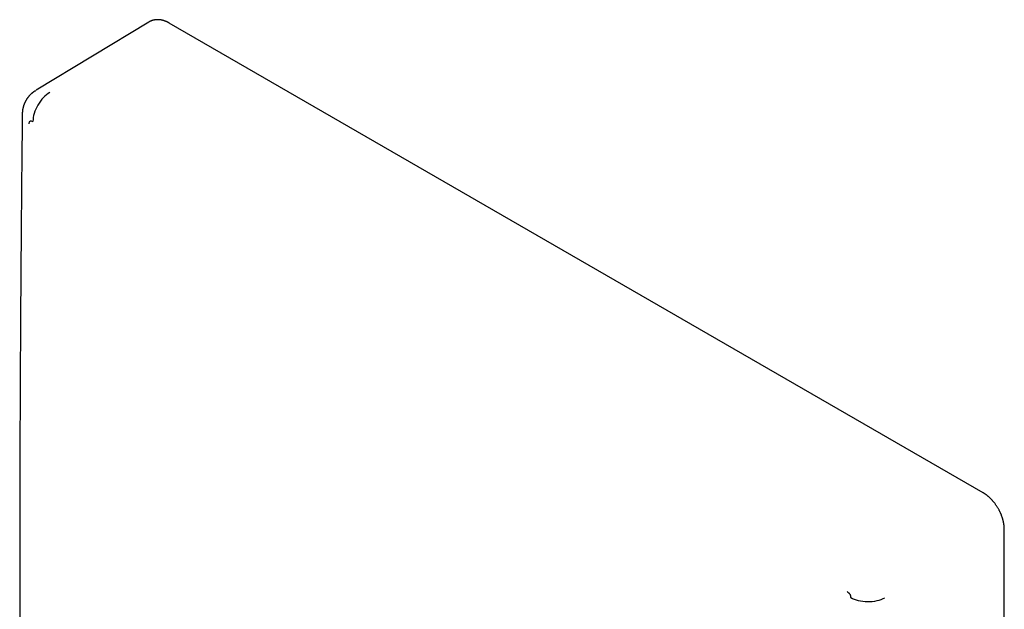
# Model space of a CAD drawing. Header units: millimetres. Extents: x 8 to 387, y 12 to 257.
# Tile 10 of 11: x 326 to 387, y 105 to 142. Entities that reach past the tile are written whole.
import ezdxf

# ---------------------------------------------------------------- set-up
doc = ezdxf.new("R2010")
doc.units = ezdxf.units.MM

msp = doc.modelspace()

# ---------------------------------------------------------------- linework, layer by layer
at = {"color": 7, "linetype": 'Continuous', "lineweight": 30}
for p, q in [((333.858, 141.723), (326.91, 137.512)), ((385.327, 112.678), (335.122, 141.66)), ((386.631, 52.444), (386.631, 110.419))]:
    msp.add_line(p, q, dxfattribs=at)
for points, knots in [([(335.122, 141.66), (335.117, 141.663), (335.103, 141.672), (335.082, 141.683), (335.062, 141.694), (335.046, 141.702), (335.032, 141.709), (335.012, 141.719), (334.986, 141.732), (334.956, 141.746), (334.927, 141.758), (334.9, 141.769), (334.873, 141.78), (334.847, 141.789), (334.824, 141.797), (334.805, 141.804), (334.786, 141.81), (334.765, 141.816), (334.741, 141.823), (334.716, 141.83), (334.691, 141.836), (334.666, 141.842), (334.641, 141.847), (334.615, 141.852), (334.591, 141.856), (334.571, 141.859), (334.553, 141.861), (334.535, 141.863), (334.516, 141.865), (334.499, 141.867), (334.479, 141.868), (334.454, 141.87), (334.424, 141.871), (334.393, 141.871), (334.363, 141.871), (334.332, 141.869), (334.307, 141.867), (334.288, 141.865), (334.272, 141.864), (334.257, 141.862), (334.242, 141.86), (334.226, 141.857), (334.208, 141.854), (334.188, 141.851), (334.167, 141.846), (334.14, 141.84), (334.11, 141.832), (334.079, 141.823), (334.048, 141.813), (334.023, 141.804), (334.003, 141.796), (333.986, 141.789), (333.967, 141.781), (333.95, 141.772), (333.934, 141.765), (333.923, 141.759), (333.915, 141.755), (333.91, 141.753), (333.905, 141.75), (333.899, 141.747), (333.891, 141.742), (333.879, 141.736), (333.868, 141.729), (333.861, 141.725), (333.859, 141.723)], [0, 0, 0, 0, 0.013589, 0.034027, 0.050203, 0.062198, 0.07297, 0.083915, 0.110145, 0.135936, 0.156713, 0.178039, 0.200971, 0.220332, 0.238994, 0.253651, 0.266311, 0.282753, 0.302334, 0.321804, 0.341103, 0.360333, 0.379743, 0.400145, 0.419149, 0.434154, 0.446509, 0.460749, 0.475866, 0.488779, 0.499718, 0.522069, 0.547354, 0.567666, 0.592866, 0.616884, 0.638153, 0.650492, 0.662305, 0.673532, 0.685164, 0.697426, 0.711213, 0.727159, 0.7431, 0.762172, 0.789837, 0.815234, 0.838255, 0.862945, 0.876339, 0.88942, 0.904406, 0.922711, 0.934875, 0.944374, 0.951213, 0.954055, 0.958127, 0.963429, 0.969961, 0.98058, 0.993379, 1, 1, 1, 1]), ([(326.838, 137.468), (326.835, 137.466), (326.829, 137.463), (326.821, 137.457), (326.811, 137.451), (326.8, 137.444), (326.79, 137.437), (326.778, 137.43), (326.768, 137.423), (326.758, 137.416), (326.748, 137.409), (326.736, 137.401), (326.722, 137.39), (326.706, 137.378), (326.69, 137.367), (326.677, 137.356), (326.666, 137.347), (326.653, 137.337), (326.636, 137.323), (326.616, 137.306), (326.598, 137.29), (326.581, 137.275), (326.567, 137.261), (326.551, 137.246), (326.533, 137.228), (326.515, 137.21), (326.499, 137.193), (326.485, 137.178), (326.472, 137.164), (326.459, 137.149), (326.444, 137.131), (326.427, 137.111), (326.41, 137.089), (326.394, 137.068), (326.38, 137.05), (326.365, 137.03), (326.349, 137.007), (326.331, 136.981), (326.312, 136.951), (326.294, 136.922), (326.278, 136.895), (326.261, 136.865), (326.242, 136.83), (326.222, 136.79), (326.202, 136.748), (326.183, 136.704), (326.167, 136.662), (326.152, 136.623), (326.14, 136.588), (326.128, 136.553), (326.118, 136.517), (326.108, 136.48), (326.098, 136.442), (326.09, 136.406), (326.083, 136.372), (326.077, 136.34), (326.072, 136.309), (326.067, 136.276), (326.063, 136.245), (326.06, 136.218), (326.058, 136.197), (326.057, 136.179), (326.055, 136.159), (326.054, 136.14), (326.053, 136.121), (326.052, 136.104), (326.052, 136.091), (326.051, 136.08), (326.051, 136.07), (326.051, 136.062), (326.051, 136.058)], [0, 0, 0, 0, 0.005637, 0.012366, 0.018704, 0.026125, 0.034382, 0.041707, 0.049707, 0.056691, 0.063559, 0.071328, 0.082388, 0.094887, 0.107319, 0.116635, 0.124754, 0.1331, 0.146712, 0.163106, 0.179114, 0.190901, 0.202252, 0.214672, 0.22995, 0.246571, 0.260301, 0.271855, 0.282802, 0.294431, 0.307756, 0.323262, 0.341727, 0.356985, 0.370297, 0.383663, 0.400352, 0.419716, 0.440952, 0.461923, 0.480613, 0.49768, 0.523851, 0.550497, 0.577535, 0.606007, 0.635305, 0.658089, 0.680577, 0.702158, 0.723577, 0.747264, 0.769961, 0.792544, 0.813976, 0.832209, 0.850149, 0.868771, 0.891805, 0.90595, 0.918092, 0.928516, 0.939195, 0.952114, 0.96257, 0.973353, 0.982351, 0.986686, 0.992512, 1, 1, 1, 1]), ([(326.838, 137.468), (326.842, 137.47), (326.856, 137.479), (326.871, 137.486), (326.881, 137.492)], [0, 0, 0, 0, 0.269381, 1, 1, 1, 1]), ([(326.051, 136.058), (326.051, 136.056), (326.05, 136.036), (326.052, 136.016), (326.054, 135.998)], [0, 0, 0, 0, 0.135918, 1, 1, 1, 1]), ([(326.05, 135.972), (326.047, 135.701), (326.038, 134.859), (326.024, 133.448), (326.007, 131.739), (325.992, 130.031), (325.978, 128.324), (325.964, 126.617), (325.952, 124.911), (325.941, 123.205), (325.932, 121.5), (325.923, 119.796), (325.915, 118.092), (325.908, 116.389), (325.903, 114.687), (325.899, 112.985), (325.895, 111.284), (325.893, 109.584), (325.892, 107.884), (325.892, 106.185), (325.893, 104.62), (325.894, 103.621), (325.895, 103.188)], [0, 0, 0, 0, 0.024765, 0.076735, 0.128705, 0.180676, 0.232646, 0.284616, 0.336586, 0.388556, 0.440527, 0.492497, 0.544467, 0.596437, 0.648407, 0.700378, 0.752348, 0.804318, 0.856288, 0.908259, 0.960229, 1, 1, 1, 1]), ([(326.477, 135.453), (326.479, 135.49), (326.482, 135.544), (326.508, 135.593), (326.533, 135.617), (326.565, 135.627), (326.62, 135.623), (326.667, 135.599), (326.7, 135.581)], [0, 0, 0, 0, 0.272859, 0.389702, 0.500066, 0.610421, 0.727236, 1, 1, 1, 1]), ([(386.631, 110.419), (386.631, 110.428), (386.631, 110.45), (386.63, 110.483), (386.629, 110.517), (386.627, 110.546), (386.626, 110.57), (386.624, 110.588), (386.623, 110.603), (386.622, 110.616), (386.62, 110.629), (386.619, 110.643), (386.617, 110.661), (386.614, 110.684), (386.61, 110.714), (386.605, 110.744), (386.601, 110.771), (386.597, 110.793), (386.594, 110.812), (386.591, 110.827), (386.589, 110.839), (386.586, 110.85), (386.584, 110.861), (386.581, 110.874), (386.578, 110.89), (386.574, 110.907), (386.569, 110.93), (386.562, 110.958), (386.553, 110.993), (386.543, 111.03), (386.53, 111.075), (386.514, 111.126), (386.496, 111.182), (386.477, 111.236), (386.458, 111.286), (386.439, 111.333), (386.42, 111.379), (386.4, 111.425), (386.377, 111.476), (386.351, 111.531), (386.321, 111.589), (386.288, 111.65), (386.253, 111.712), (386.216, 111.775), (386.178, 111.836), (386.138, 111.896), (386.099, 111.952), (386.06, 112.005), (386.023, 112.054), (385.986, 112.101), (385.949, 112.146), (385.913, 112.188), (385.878, 112.226), (385.845, 112.261), (385.812, 112.296), (385.778, 112.33), (385.744, 112.363), (385.709, 112.395), (385.674, 112.426), (385.642, 112.454), (385.611, 112.48), (385.584, 112.502), (385.556, 112.524), (385.534, 112.541), (385.515, 112.554), (385.499, 112.567), (385.478, 112.581), (385.453, 112.599), (385.424, 112.618), (385.391, 112.639), (385.358, 112.66), (385.336, 112.672), (385.327, 112.678)], [0, 0, 0, 0, 0.011092, 0.026373, 0.039631, 0.050877, 0.06012, 0.067367, 0.072624, 0.077385, 0.082326, 0.087787, 0.093767, 0.103091, 0.114623, 0.128358, 0.137481, 0.146241, 0.153374, 0.158882, 0.163617, 0.167102, 0.171394, 0.176506, 0.182436, 0.189186, 0.196752, 0.208487, 0.221763, 0.236289, 0.250599, 0.27332, 0.294889, 0.315311, 0.33459, 0.352733, 0.369744, 0.386839, 0.407019, 0.428644, 0.451717, 0.47624, 0.502219, 0.527104, 0.553132, 0.578675, 0.603033, 0.626207, 0.648198, 0.669004, 0.690523, 0.71061, 0.729263, 0.746587, 0.763305, 0.781732, 0.799554, 0.816769, 0.834001, 0.852355, 0.865054, 0.879027, 0.892621, 0.905033, 0.911302, 0.919301, 0.929137, 0.940819, 0.954354, 0.969752, 0.987026, 1, 1, 1, 1]), ([(376.932, 106.583), (376.966, 106.562), (377.014, 106.532), (377.07, 106.471), (377.102, 106.423), (377.127, 106.371), (377.152, 106.293), (377.154, 106.236), (377.155, 106.196)], [0, 0, 0, 0, 0.272859, 0.389702, 0.500066, 0.610421, 0.727236, 1, 1, 1, 1])]:
    msp.add_open_spline(points, degree=3, knots=knots, dxfattribs=at)
for points in [[(327.755, 137.384), (327.618, 137.286), (327.342, 137.09), (326.996, 136.615), (326.752, 136.082), (326.717, 135.748), (326.7, 135.581)], [(379.244, 106.178), (379.09, 106.112), (378.783, 105.979), (378.199, 105.927), (377.615, 105.989), (377.309, 106.127), (377.155, 106.196)]]:
    msp.add_open_spline(points, degree=3, dxfattribs=at)

doc.saveas('drawing.dxf')
